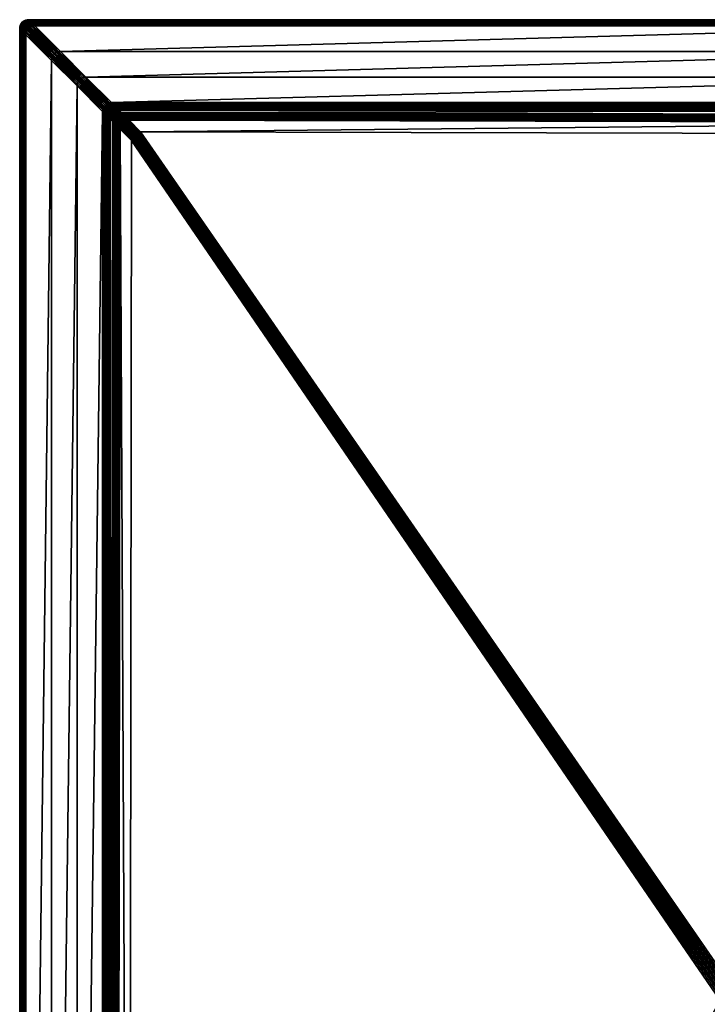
# Model space of a CAD drawing. Header units: centimetres. Extents: x 573 to 653, y 276 to 396.
# Tile 4 of 18: x 573 to 612, y 341 to 396. Entities that reach past the tile are written whole.
import ezdxf

# ---------------------------------------------------------------- set-up
doc = ezdxf.new("R2010")
doc.units = ezdxf.units.CM
doc.layers.get('0').update_dxf_attribs({"true_color": 0x565656})

msp = doc.modelspace()

# ---------------------------------------------------------------- meshes
at = {"color": 37, "true_color": 0x7a5834}
mesh = msp.add_polyface(dxfattribs=at)
corners = [(573.68, 395.885, 0), (573.769, 395.895, 0), (573.769, 395.895, 4), (573.68, 395.885, 4), (573.6, 395.865, 0), (573.6, 395.865, 4), (573.528, 395.837, 0), (573.528, 395.837, 4), (573.777, 395.888, 4.089), (573.688, 395.877, 4.089), (573.791, 395.874, 4.17), (573.702, 395.863, 4.17), (573.811, 395.854, 4.241), (573.721, 395.843, 4.241), (573.837, 395.828, 4.304), (573.748, 395.817, 4.304), (573.869, 395.796, 4.359), (573.78, 395.785, 4.359), (573.607, 395.857, 4.089), (573.621, 395.843, 4.17), (573.641, 395.824, 4.241), (573.667, 395.797, 4.304), (573.699, 395.765, 4.359), (573.536, 395.829, 4.089), (573.549, 395.815, 4.17), (573.569, 395.795, 4.241), (573.595, 395.769, 4.304), (573.628, 395.737, 4.359), (573.506, 395.758, 4.241), (573.565, 395.7, 4.359), (573.532, 395.732, 4.304), (573.863, 395.702, 4.441), (573.952, 395.712, 4.441), (574.003, 395.662, 4.47), (573.818, 395.746, 4.404), (573.908, 395.757, 4.404), (573.782, 395.682, 4.441), (573.914, 395.651, 4.47), (573.738, 395.727, 4.404), (573.666, 395.698, 4.404), (573.711, 395.654, 4.441), (573.603, 395.661, 4.404)]
mesh.append_faces([[corners[k] for k in face] for face in [(0, 1, 2), (2, 3, 0), (4, 0, 3), (3, 5, 4), (6, 4, 5), (5, 7, 6), (8, 9, 3), (3, 2, 8), (10, 11, 9), (9, 8, 10), (12, 13, 11), (11, 10, 12), (14, 15, 13), (13, 12, 14), (16, 17, 15), (15, 14, 16), (9, 18, 5), (5, 3, 9), (11, 19, 18), (18, 9, 11), (13, 20, 19), (19, 11, 13), (15, 21, 20), (20, 13, 15), (17, 22, 21), (21, 15, 17), (18, 23, 7), (7, 5, 18), (19, 24, 23), (23, 18, 19), (20, 25, 24), (24, 19, 20), (21, 26, 25), (25, 20, 21), (22, 27, 26), (26, 21, 22), (28, 25, 26), (27, 29, 30), (30, 26, 27), (31, 32, 33), (34, 35, 32), (32, 31, 34), (17, 16, 35), (35, 34, 17), (36, 31, 37), (38, 34, 31), (31, 36, 38), (22, 17, 34), (34, 38, 22), (39, 38, 36), (36, 40, 39), (27, 22, 38), (38, 39, 27), (29, 27, 39), (39, 41, 29)]], dxfattribs={"vtx2": -1, "color": 37})
mesh = msp.add_polyface(dxfattribs=at)
corners = [(573.769, 395.895, 4), (573.769, 395.895, 0), (626.769, 395.895, 0), (626.769, 395.895, 4), (576.985, 392.68, 4.5), (575.554, 394.111, 4.5), (628.554, 394.111, 4.5), (578.972, 390.692, 3.229), (578.847, 390.817, 4.012), (631.856, 390.809, 4.015), (580.05, 389.613, 2.742), (579.403, 390.261, 2.742), (632.543, 390.123, 2.15), (579.56, 389.203, 2.75), (579.549, 389.114, 2.751), (578.902, 389.762, 2.751), (579.58, 389.284, 2.749), (578.913, 389.851, 2.75), (579.608, 389.356, 2.748), (578.933, 389.931, 2.749), (579.645, 389.419, 2.747), (578.961, 390.003, 2.748), (579.691, 389.473, 2.746), (578.998, 390.066, 2.747), (579.961, 389.603, 2.743), (579.314, 390.25, 2.743), (579.88, 389.583, 2.744), (579.233, 390.23, 2.744), (579.809, 389.555, 2.745), (579.161, 390.202, 2.745), (579.746, 389.518, 2.746), (579.098, 390.166, 2.746), (626.777, 395.888, 4.089), (573.777, 395.888, 4.089), (626.791, 395.874, 4.17), (573.791, 395.874, 4.17), (626.811, 395.854, 4.241), (573.811, 395.854, 4.241), (626.837, 395.828, 4.304), (573.837, 395.828, 4.304), (626.869, 395.795, 4.359), (573.869, 395.796, 4.359), (627.123, 395.542, 4.5), (574.123, 395.542, 4.5), (574.06, 395.605, 4.489), (627.06, 395.605, 4.489), (574.003, 395.662, 4.47), (627.003, 395.662, 4.47), (573.952, 395.712, 4.441), (626.952, 395.712, 4.441), (573.908, 395.757, 4.404), (626.908, 395.757, 4.404), (631.481, 391.184, 4.489), (578.48, 391.184, 4.489), (578.416, 391.249, 4.5), (631.541, 391.124, 4.471), (578.54, 391.124, 4.47), (631.596, 391.068, 4.443), (578.595, 391.069, 4.443), (631.647, 391.017, 4.407), (578.646, 391.019, 4.407), (631.694, 390.971, 4.363), (578.691, 390.973, 4.362), (578.825, 390.839, 4.099), (631.833, 390.832, 4.102), (578.799, 390.865, 4.178), (631.805, 390.86, 4.18), (578.768, 390.896, 4.248), (631.773, 390.892, 4.249), (578.732, 390.932, 4.309), (631.736, 390.929, 4.31), (632.126, 390.54, 2.548), (578.993, 390.671, 3.143), (632.154, 390.512, 2.47), (579.02, 390.644, 3.064), (632.186, 390.479, 2.401), (579.051, 390.613, 2.994), (632.223, 390.442, 2.34), (579.087, 390.577, 2.933), (632.265, 390.401, 2.287), (579.127, 390.536, 2.88), (579.338, 390.325, 2.752), (632.478, 390.188, 2.16), (579.278, 390.385, 2.771), (632.418, 390.248, 2.179), (579.223, 390.44, 2.799), (632.362, 390.303, 2.207), (579.173, 390.491, 2.835), (632.311, 390.354, 2.243), (629.985, 392.68, 4.5)]
mesh.append_faces([[corners[k] for k in face] for face in [(0, 1, 2), (2, 3, 0), (4, 5, 6), (7, 8, 9), (10, 11, 12), (13, 14, 15), (16, 13, 17), (18, 16, 19), (20, 18, 21), (22, 20, 23), (24, 25, 11), (11, 10, 24), (26, 27, 25), (25, 24, 26), (28, 29, 27), (27, 26, 28), (30, 31, 29), (29, 28, 30), (31, 30, 22), (32, 33, 0), (0, 3, 32), (34, 35, 33), (33, 32, 34), (36, 37, 35), (35, 34, 36), (38, 39, 37), (37, 36, 38), (40, 41, 39), (42, 43, 44), (45, 44, 46), (47, 46, 48), (49, 48, 50), (51, 50, 41), (52, 53, 54), (55, 56, 53), (57, 58, 56), (59, 60, 58), (61, 62, 60), (9, 8, 63), (64, 63, 65), (66, 65, 67), (68, 67, 69), (70, 69, 62), (71, 72, 7), (73, 74, 72), (75, 76, 74), (77, 78, 76), (79, 80, 78), (12, 11, 81), (82, 81, 83), (84, 83, 85), (86, 85, 87), (88, 87, 80), (54, 4, 89), (5, 43, 42)]], dxfattribs={"vtx2": -1, "color": 37})
mesh = msp.add_polyface(dxfattribs=at)
corners = [(628.554, 394.111, 4.5), (629.985, 392.68, 4.5), (576.985, 392.68, 4.5), (631.856, 390.809, 4.015), (632.103, 390.563, 2.635), (578.972, 390.692, 3.229), (632.543, 390.123, 2.15), (633.189, 389.476, 2.15), (580.05, 389.613, 2.742), (626.869, 395.895, 4), (626.769, 395.895, 4), (626.769, 395.895, 0), (626.869, 395.895, 0), (626.969, 395.895, 4), (626.969, 395.895, 0), (573.837, 395.828, 4.304), (626.837, 395.828, 4.304), (626.869, 395.795, 4.359), (574.06, 395.605, 4.489), (627.06, 395.605, 4.489), (627.123, 395.542, 4.5), (574.003, 395.662, 4.47), (627.003, 395.662, 4.47), (573.952, 395.712, 4.441), (626.952, 395.712, 4.441), (573.908, 395.757, 4.404), (626.908, 395.757, 4.404), (573.869, 395.796, 4.359), (578.416, 391.249, 4.5), (631.416, 391.249, 4.5), (631.481, 391.184, 4.489), (578.48, 391.184, 4.489), (631.541, 391.124, 4.471), (578.54, 391.124, 4.47), (631.596, 391.068, 4.443), (578.595, 391.069, 4.443), (631.647, 391.017, 4.407), (578.646, 391.019, 4.407), (631.694, 390.971, 4.363), (578.825, 390.839, 4.099), (631.833, 390.832, 4.102), (578.799, 390.865, 4.178), (631.805, 390.86, 4.18), (578.768, 390.896, 4.248), (631.773, 390.892, 4.249), (578.732, 390.932, 4.309), (631.736, 390.929, 4.31), (578.691, 390.973, 4.362), (632.126, 390.54, 2.548), (578.993, 390.671, 3.143), (632.154, 390.512, 2.47), (579.02, 390.644, 3.064), (632.186, 390.479, 2.401), (579.051, 390.613, 2.994), (632.223, 390.442, 2.34), (579.087, 390.577, 2.933), (632.265, 390.401, 2.287), (579.338, 390.325, 2.752), (632.478, 390.188, 2.16), (579.278, 390.385, 2.771), (632.418, 390.248, 2.179), (579.223, 390.44, 2.799), (632.362, 390.303, 2.207), (579.173, 390.491, 2.835), (632.311, 390.354, 2.243), (579.127, 390.536, 2.88), (626.877, 395.888, 4.089), (626.777, 395.888, 4.089), (626.891, 395.874, 4.17), (626.791, 395.874, 4.17), (626.911, 395.854, 4.241), (626.811, 395.854, 4.241), (626.937, 395.828, 4.304), (626.969, 395.795, 4.359), (626.977, 395.888, 4.089), (626.991, 395.874, 4.17), (627.011, 395.854, 4.241), (627.037, 395.828, 4.304), (627.008, 395.757, 4.404), (575.554, 394.111, 4.5)]
mesh.append_faces([[corners[k] for k in face] for face in [(0, 1, 2), (3, 4, 5), (6, 7, 8), (9, 10, 11), (11, 12, 9), (13, 9, 12), (12, 14, 13), (15, 16, 17), (18, 19, 20), (21, 22, 19), (23, 24, 22), (25, 26, 24), (27, 17, 26), (28, 29, 30), (31, 30, 32), (33, 32, 34), (35, 34, 36), (37, 36, 38), (39, 40, 3), (41, 42, 40), (43, 44, 42), (45, 46, 44), (47, 38, 46), (5, 4, 48), (49, 48, 50), (51, 50, 52), (53, 52, 54), (55, 54, 56), (57, 58, 6), (59, 60, 58), (61, 62, 60), (63, 64, 62), (65, 56, 64), (66, 67, 10), (10, 9, 66), (68, 69, 67), (67, 66, 68), (70, 71, 69), (69, 68, 70), (72, 16, 71), (71, 70, 72), (73, 17, 16), (16, 72, 73), (74, 66, 9), (9, 13, 74), (75, 68, 66), (66, 74, 75), (76, 70, 68), (68, 75, 76), (77, 72, 70), (17, 73, 78), (78, 26, 17), (1, 29, 28), (20, 0, 79)]], dxfattribs={"vtx2": -1, "color": 37})
mesh = msp.add_polyface(dxfattribs=at)
corners = [(573.28, 395.485, 4), (573.269, 395.395, 4), (573.269, 395.395, 0), (573.28, 395.485, 0), (573.3, 395.565, 4), (573.3, 395.565, 0), (573.288, 395.477, 4.089), (573.277, 395.388, 4.089), (573.302, 395.463, 4.17), (573.291, 395.374, 4.17), (573.322, 395.443, 4.241), (573.311, 395.354, 4.241), (573.348, 395.417, 4.304), (573.337, 395.328, 4.304), (573.38, 395.385, 4.359), (573.369, 395.296, 4.359), (573.307, 395.557, 4.089), (573.321, 395.543, 4.17), (573.341, 395.523, 4.241), (573.367, 395.497, 4.304), (573.399, 395.465, 4.359), (573.369, 395.595, 4.241), (573.395, 395.569, 4.304), (573.428, 395.537, 4.359), (573.503, 395.162, 4.47), (573.514, 395.251, 4.47), (573.571, 395.194, 4.489), (573.56, 395.105, 4.489), (573.452, 395.212, 4.441), (573.463, 395.302, 4.441), (573.407, 395.257, 4.404), (573.418, 395.346, 4.404), (573.533, 395.331, 4.47), (573.59, 395.274, 4.489), (573.482, 395.382, 4.441), (573.438, 395.427, 4.404), (573.511, 395.454, 4.441), (573.561, 395.403, 4.47), (573.466, 395.498, 4.404), (573.503, 395.561, 4.404), (573.548, 395.517, 4.441), (573.593, 395.571, 4.441)]
mesh.append_faces([[corners[k] for k in face] for face in [(0, 1, 2), (2, 3, 0), (4, 0, 3), (3, 5, 4), (6, 7, 1), (1, 0, 6), (8, 9, 7), (7, 6, 8), (10, 11, 9), (9, 8, 10), (12, 13, 11), (11, 10, 12), (14, 15, 13), (13, 12, 14), (16, 6, 0), (0, 4, 16), (17, 8, 6), (6, 16, 17), (18, 10, 8), (8, 17, 18), (19, 12, 10), (10, 18, 19), (20, 14, 12), (12, 19, 20), (21, 18, 17), (22, 19, 18), (18, 21, 22), (23, 20, 19), (19, 22, 23), (24, 25, 26), (26, 27, 24), (28, 29, 25), (25, 24, 28), (30, 31, 29), (29, 28, 30), (15, 14, 31), (31, 30, 15), (25, 32, 33), (29, 34, 32), (32, 25, 29), (31, 35, 34), (34, 29, 31), (14, 20, 35), (35, 31, 14), (34, 36, 37), (37, 32, 34), (35, 38, 36), (36, 34, 35), (20, 23, 38), (38, 35, 20), (38, 39, 40), (40, 36, 38), (39, 38, 23), (41, 40, 39)]], dxfattribs={"vtx2": -1, "color": 37})
mesh = msp.add_polyface(dxfattribs=at)
corners = [(573.269, 276.395, 4), (573.269, 276.395, 0), (573.269, 395.395, 0), (576.485, 392.18, 4.5), (576.485, 279.611, 4.5), (575.054, 278.18, 4.5), (578.341, 281.467, 3.986), (578.338, 281.464, 4.009), (578.347, 390.317, 4.012), (579.414, 282.535, 3.476), (578.764, 281.888, 3.489), (578.902, 389.762, 2.751), (612.564, 340.896, 2.754), (579.549, 389.114, 2.751), (579.824, 282.046, 3.477), (613.2, 340.259, 2.754), (613.271, 340.188, 2.754), (579.743, 282.066, 3.478), (613.129, 340.33, 2.754), (579.672, 282.094, 3.478), (613.059, 340.4, 2.754), (579.609, 282.131, 3.478), (612.988, 340.471, 2.754), (579.554, 282.176, 3.478), (612.917, 340.542, 2.754), (612.634, 340.825, 2.754), (579.424, 282.446, 3.477), (612.705, 340.754, 2.754), (579.444, 282.366, 3.478), (612.776, 340.683, 2.754), (579.472, 282.294, 3.478), (612.846, 340.612, 2.754), (579.509, 282.231, 3.478), (612.705, 340.895, 2.753), (573.277, 395.388, 4.089), (573.277, 276.403, 4.089), (573.291, 395.374, 4.17), (573.291, 276.417, 4.17), (573.311, 395.354, 4.241), (573.311, 276.437, 4.241), (573.337, 395.328, 4.304), (573.337, 276.463, 4.304), (573.369, 395.296, 4.359), (573.369, 276.495, 4.359), (573.623, 395.042, 4.5), (573.623, 276.749, 4.5), (573.56, 276.686, 4.489), (573.56, 395.105, 4.489), (573.503, 276.629, 4.47), (573.503, 395.162, 4.47), (573.452, 276.578, 4.441), (573.452, 395.212, 4.441), (573.407, 276.534, 4.404), (573.407, 395.257, 4.404), (577.98, 390.684, 4.489), (577.98, 281.106, 4.489), (577.916, 281.042, 4.5), (578.04, 390.624, 4.47), (578.04, 281.166, 4.47), (578.095, 390.569, 4.443), (578.094, 281.22, 4.442), (578.146, 390.519, 4.407), (578.144, 281.27, 4.406), (578.191, 390.473, 4.362), (578.189, 281.315, 4.361), (578.318, 281.444, 4.097), (578.326, 390.339, 4.099), (578.293, 281.419, 4.176), (578.299, 390.365, 4.178), (578.263, 281.389, 4.246), (578.268, 390.396, 4.248), (578.228, 281.354, 4.308), (578.232, 390.432, 4.309), (578.492, 390.172, 3.152), (578.361, 281.487, 3.898), (578.519, 390.145, 3.073), (578.386, 281.512, 3.819), (578.55, 390.114, 3.003), (578.416, 281.541, 3.748), (578.586, 390.078, 2.942), (578.451, 281.576, 3.686), (578.626, 390.037, 2.889), (578.491, 281.616, 3.632), (578.7, 281.824, 3.5), (578.837, 389.826, 2.762), (578.64, 281.764, 3.521), (578.777, 389.886, 2.781), (578.585, 281.71, 3.549), (578.722, 389.941, 2.808), (578.536, 281.66, 3.586), (578.672, 389.992, 2.844), (577.916, 390.749, 4.5), (575.054, 393.611, 4.5)]
mesh.append_faces([[corners[k] for k in face] for face in [(12, 9, 13)]], dxfattribs={"color": 37})
mesh.append_faces([[corners[k] for k in face] for face in [(0, 1, 2), (3, 4, 5), (6, 7, 8), (9, 10, 11), (14, 15, 16), (17, 18, 15), (19, 20, 18), (21, 22, 20), (23, 24, 22), (22, 21, 23), (25, 26, 9), (9, 12, 25), (27, 28, 26), (26, 25, 27), (29, 30, 28), (28, 27, 29), (31, 32, 30), (30, 29, 31), (24, 23, 32), (32, 31, 24), (33, 25, 12), (34, 35, 0), (36, 37, 35), (38, 39, 37), (40, 41, 39), (42, 43, 41), (44, 45, 46), (47, 46, 48), (49, 48, 50), (51, 50, 52), (53, 52, 43), (54, 55, 56), (57, 58, 55), (59, 60, 58), (61, 62, 60), (63, 64, 62), (8, 7, 65), (66, 65, 67), (68, 67, 69), (70, 69, 71), (72, 71, 64), (73, 74, 6), (75, 76, 74), (77, 78, 76), (79, 80, 78), (81, 82, 80), (11, 10, 83), (84, 83, 85), (86, 85, 87), (88, 87, 89), (90, 89, 82), (91, 56, 4), (92, 5, 45)]], dxfattribs={"vtx2": -1, "color": 37})
mesh = msp.add_polyface(dxfattribs=at)
corners = [(573.269, 395.395, 0), (573.269, 395.395, 4), (573.269, 276.395, 4), (575.054, 278.18, 4.5), (575.054, 393.611, 4.5), (576.485, 392.18, 4.5), (578.347, 390.317, 4.012), (578.471, 390.193, 3.239), (578.341, 281.467, 3.986), (578.902, 389.762, 2.751), (579.549, 389.114, 2.751), (579.414, 282.535, 3.476), (579.961, 389.603, 2.743), (580.05, 389.613, 2.742), (613.269, 341.601, 2.741), (579.88, 389.583, 2.744), (613.198, 341.53, 2.742), (579.809, 389.555, 2.745), (613.128, 341.46, 2.743), (613.057, 341.389, 2.745), (579.746, 389.518, 2.746), (612.987, 341.319, 2.746), (579.691, 389.473, 2.746), (612.916, 341.248, 2.747), (612.634, 340.966, 2.753), (612.564, 340.896, 2.754), (579.56, 389.203, 2.75), (612.705, 341.037, 2.751), (579.58, 389.284, 2.749), (612.775, 341.107, 2.75), (579.608, 389.356, 2.748), (612.846, 341.178, 2.749), (579.645, 389.419, 2.747), (573.277, 395.388, 4.089), (573.277, 276.403, 4.089), (573.291, 395.374, 4.17), (573.291, 276.417, 4.17), (573.311, 395.354, 4.241), (573.311, 276.437, 4.241), (573.337, 395.328, 4.304), (573.337, 276.463, 4.304), (573.369, 395.296, 4.359), (573.56, 276.686, 4.489), (573.56, 395.105, 4.489), (573.623, 395.042, 4.5), (573.503, 276.629, 4.47), (573.503, 395.162, 4.47), (573.452, 276.578, 4.441), (573.452, 395.212, 4.441), (573.407, 276.534, 4.404), (573.407, 395.257, 4.404), (573.369, 276.495, 4.359), (577.916, 281.042, 4.5), (577.916, 390.749, 4.5), (577.98, 390.684, 4.489), (577.98, 281.106, 4.489), (578.04, 390.624, 4.47), (578.04, 281.166, 4.47), (578.095, 390.569, 4.443), (578.094, 281.22, 4.442), (578.146, 390.519, 4.407), (578.144, 281.27, 4.406), (578.191, 390.473, 4.362), (578.318, 281.444, 4.097), (578.326, 390.339, 4.099), (578.293, 281.419, 4.176), (578.299, 390.365, 4.178), (578.263, 281.389, 4.246), (578.268, 390.396, 4.248), (578.228, 281.354, 4.308), (578.232, 390.432, 4.309), (578.189, 281.315, 4.361), (578.492, 390.172, 3.152), (578.361, 281.487, 3.898), (578.519, 390.145, 3.073), (578.386, 281.512, 3.819), (578.55, 390.114, 3.003), (578.416, 281.541, 3.748), (578.586, 390.078, 2.942), (578.451, 281.576, 3.686), (578.626, 390.037, 2.889), (578.7, 281.824, 3.5), (578.837, 389.826, 2.762), (578.64, 281.764, 3.521), (578.777, 389.886, 2.781), (578.585, 281.71, 3.549), (578.722, 389.941, 2.808), (578.536, 281.66, 3.586), (578.672, 389.992, 2.844), (578.491, 281.616, 3.632), (576.485, 279.611, 4.5), (573.623, 276.749, 4.5)]
mesh.append_faces([[corners[k] for k in face] for face in [(0, 1, 2), (3, 4, 5), (6, 7, 8), (9, 10, 11), (12, 13, 14), (15, 12, 16), (17, 15, 18), (18, 19, 17), (20, 17, 19), (19, 21, 20), (22, 20, 21), (21, 23, 22), (24, 25, 10), (10, 26, 24), (27, 24, 26), (26, 28, 27), (29, 27, 28), (28, 30, 29), (31, 29, 30), (30, 32, 31), (23, 31, 32), (32, 22, 23), (2, 1, 33), (34, 33, 35), (36, 35, 37), (38, 37, 39), (40, 39, 41), (42, 43, 44), (45, 46, 43), (47, 48, 46), (49, 50, 48), (51, 41, 50), (52, 53, 54), (55, 54, 56), (57, 56, 58), (59, 58, 60), (61, 60, 62), (63, 64, 6), (65, 66, 64), (67, 68, 66), (69, 70, 68), (71, 62, 70), (8, 7, 72), (73, 72, 74), (75, 74, 76), (77, 76, 78), (79, 78, 80), (81, 82, 9), (83, 84, 82), (85, 86, 84), (87, 88, 86), (89, 80, 88), (90, 5, 53), (91, 44, 4)]], dxfattribs={"vtx2": -1, "color": 37})
mesh = msp.add_polyface(dxfattribs=at)
corners = [(573.328, 395.637, 4), (573.3, 395.565, 4), (573.3, 395.565, 0), (573.328, 395.637, 0), (573.365, 395.7, 4), (573.365, 395.7, 0), (573.41, 395.754, 4), (573.41, 395.754, 0), (573.465, 395.8, 0), (573.528, 395.837, 0), (573.528, 395.837, 4), (573.465, 395.8, 4), (573.336, 395.629, 4.089), (573.307, 395.557, 4.089), (573.349, 395.615, 4.17), (573.321, 395.543, 4.17), (573.369, 395.595, 4.241), (573.372, 395.692, 4.089), (573.386, 395.678, 4.17), (573.406, 395.658, 4.241), (573.432, 395.632, 4.304), (573.395, 395.569, 4.304), (573.465, 395.6, 4.359), (573.428, 395.537, 4.359), (573.418, 395.746, 4.089), (573.432, 395.733, 4.17), (573.452, 395.713, 4.241), (573.478, 395.687, 4.304), (573.51, 395.654, 4.359), (573.503, 395.561, 4.404), (573.549, 395.616, 4.404), (573.536, 395.829, 4.089), (573.472, 395.792, 4.089), (573.549, 395.815, 4.17), (573.486, 395.778, 4.17), (573.569, 395.795, 4.241), (573.506, 395.758, 4.241), (573.595, 395.769, 4.304), (573.532, 395.732, 4.304), (573.565, 395.7, 4.359)]
mesh.append_faces([[corners[k] for k in face] for face in [(0, 1, 2), (2, 3, 0), (4, 0, 3), (3, 5, 4), (6, 4, 5), (5, 7, 6), (8, 9, 10), (10, 11, 8), (7, 8, 11), (11, 6, 7), (12, 13, 1), (1, 0, 12), (14, 15, 13), (13, 12, 14), (15, 14, 16), (17, 12, 0), (0, 4, 17), (18, 14, 12), (12, 17, 18), (19, 16, 14), (14, 18, 19), (20, 21, 16), (16, 19, 20), (22, 23, 21), (21, 20, 22), (24, 17, 4), (4, 6, 24), (25, 18, 17), (17, 24, 25), (26, 19, 18), (18, 25, 26), (27, 20, 19), (19, 26, 27), (28, 22, 20), (20, 27, 28), (23, 22, 29), (22, 28, 30), (30, 29, 22), (31, 32, 11), (11, 10, 31), (33, 34, 32), (32, 31, 33), (35, 36, 34), (34, 33, 35), (37, 38, 36), (32, 24, 6), (6, 11, 32), (34, 25, 24), (24, 32, 34), (36, 26, 25), (25, 34, 36), (38, 27, 26), (26, 36, 38), (39, 28, 27), (27, 38, 39)]], dxfattribs={"vtx2": -1, "color": 37})
mesh = msp.add_polyface(dxfattribs=at)
corners = [(573.571, 395.194, 4.489), (573.59, 395.274, 4.489), (573.653, 395.211, 4.5), (573.634, 395.131, 4.5), (573.514, 395.251, 4.47), (573.618, 395.346, 4.489), (573.681, 395.283, 4.5), (573.533, 395.331, 4.47), (573.561, 395.403, 4.47), (573.655, 395.409, 4.489), (573.718, 395.346, 4.5), (573.598, 395.466, 4.47), (573.511, 395.454, 4.441), (573.548, 395.517, 4.441), (573.701, 395.464, 4.489), (573.764, 395.401, 4.5), (573.644, 395.52, 4.47), (573.593, 395.571, 4.441), (573.503, 395.561, 4.404), (573.549, 395.616, 4.404), (573.971, 395.594, 4.489), (574.06, 395.605, 4.489), (574.123, 395.542, 4.5), (574.034, 395.531, 4.5), (573.914, 395.651, 4.47), (574.003, 395.662, 4.47), (573.863, 395.702, 4.441), (573.89, 395.574, 4.489), (573.953, 395.511, 4.5), (573.833, 395.631, 4.47), (573.782, 395.682, 4.441), (573.818, 395.546, 4.489), (573.881, 395.483, 4.5), (573.761, 395.603, 4.47), (573.711, 395.654, 4.441), (573.755, 395.509, 4.489), (573.818, 395.446, 4.5), (573.698, 395.566, 4.47), (573.648, 395.617, 4.441), (573.603, 395.661, 4.404), (573.666, 395.698, 4.404), (573.51, 395.654, 4.359), (573.565, 395.7, 4.359)]
mesh.append_faces([[corners[k] for k in face] for face in [(0, 1, 2), (2, 3, 0), (1, 0, 4), (1, 5, 6), (6, 2, 1), (7, 8, 5), (5, 1, 7), (5, 9, 10), (10, 6, 5), (8, 11, 9), (9, 5, 8), (12, 13, 11), (11, 8, 12), (9, 14, 15), (15, 10, 9), (11, 16, 14), (14, 9, 11), (13, 17, 16), (16, 11, 13), (18, 19, 17), (20, 21, 22), (22, 23, 20), (24, 25, 21), (21, 20, 24), (25, 24, 26), (27, 20, 23), (23, 28, 27), (29, 24, 20), (20, 27, 29), (24, 29, 30), (31, 27, 28), (28, 32, 31), (33, 29, 27), (27, 31, 33), (34, 30, 29), (29, 33, 34), (35, 31, 32), (32, 36, 35), (37, 33, 31), (31, 35, 37), (38, 34, 33), (33, 37, 38), (39, 40, 34), (34, 38, 39), (14, 35, 36), (36, 15, 14), (16, 37, 35), (35, 14, 16), (17, 38, 37), (37, 16, 17), (19, 39, 38), (38, 17, 19), (41, 42, 39), (39, 19, 41)]], dxfattribs={"vtx2": -1, "color": 37})
mesh = msp.add_polyface(dxfattribs=at)
corners = [(576.496, 392.269, 4.5), (576.485, 392.18, 4.5), (575.054, 393.611, 4.5), (575.065, 393.7, 4.5), (576.515, 392.349, 4.5), (575.084, 393.78, 4.5), (576.543, 392.421, 4.5), (575.112, 393.852, 4.5), (576.58, 392.484, 4.5), (575.149, 393.915, 4.5), (576.626, 392.539, 4.5), (575.195, 393.97, 4.5), (576.896, 392.669, 4.5), (575.465, 394.1, 4.5), (575.554, 394.111, 4.5), (576.985, 392.68, 4.5), (576.815, 392.649, 4.5), (575.384, 394.08, 4.5), (576.743, 392.621, 4.5), (575.312, 394.052, 4.5), (576.68, 392.584, 4.5), (575.249, 394.015, 4.5), (573.56, 395.105, 4.489), (573.571, 395.194, 4.489), (573.634, 395.131, 4.5), (573.623, 395.042, 4.5), (577.927, 390.838, 4.5), (573.653, 395.211, 4.5), (577.946, 390.919, 4.5), (573.681, 395.283, 4.5), (577.974, 390.99, 4.5), (573.718, 395.346, 4.5), (578.011, 391.053, 4.5), (573.764, 395.401, 4.5), (578.057, 391.108, 4.5), (578.326, 391.238, 4.5), (578.416, 391.249, 4.5), (574.123, 395.542, 4.5), (574.034, 395.531, 4.5), (578.246, 391.219, 4.5), (573.953, 395.511, 4.5), (578.174, 391.19, 4.5), (573.881, 395.483, 4.5), (578.111, 391.153, 4.5), (573.818, 395.446, 4.5)]
mesh.append_faces([[corners[k] for k in face] for face in [(0, 1, 2), (2, 3, 0), (4, 0, 3), (3, 5, 4), (6, 4, 5), (5, 7, 6), (8, 6, 7), (7, 9, 8), (10, 8, 9), (9, 11, 10), (12, 13, 14), (14, 15, 12), (16, 17, 13), (13, 12, 16), (18, 19, 17), (17, 16, 18), (20, 21, 19), (19, 18, 20), (10, 11, 21), (21, 20, 10), (22, 23, 24), (24, 25, 22), (3, 2, 25), (25, 24, 3), (1, 0, 26), (5, 3, 24), (24, 27, 5), (0, 4, 28), (7, 5, 27), (27, 29, 7), (4, 6, 30), (9, 7, 29), (29, 31, 9), (6, 8, 32), (11, 9, 31), (31, 33, 11), (8, 10, 34), (35, 12, 15), (15, 36, 35), (37, 14, 13), (13, 38, 37), (39, 16, 12), (12, 35, 39), (38, 13, 17), (17, 40, 38), (41, 18, 16), (40, 17, 19), (19, 42, 40), (43, 20, 18), (42, 19, 21), (21, 44, 42), (34, 10, 20), (44, 21, 11), (11, 33, 44)]], dxfattribs={"vtx2": -1, "color": 37})
mesh = msp.add_polyface(dxfattribs=at)
corners = [(577.991, 390.773, 4.489), (577.98, 390.684, 4.489), (577.916, 390.749, 4.5), (577.927, 390.838, 4.5), (578.051, 390.713, 4.47), (578.04, 390.624, 4.47), (578.106, 390.658, 4.443), (578.095, 390.569, 4.443), (578.157, 390.608, 4.407), (578.146, 390.519, 4.407), (578.202, 390.562, 4.362), (578.191, 390.473, 4.362), (578.011, 390.854, 4.489), (577.946, 390.919, 4.5), (578.071, 390.794, 4.47), (578.126, 390.739, 4.443), (578.176, 390.688, 4.407), (578.222, 390.643, 4.362), (578.039, 390.926, 4.489), (577.974, 390.99, 4.5), (578.099, 390.866, 4.47), (578.154, 390.81, 4.443), (578.204, 390.76, 4.407), (578.076, 390.989, 4.489), (578.011, 391.053, 4.5), (578.136, 390.929, 4.47), (578.191, 390.874, 4.443), (578.122, 391.043, 4.489), (578.057, 391.108, 4.5), (578.182, 390.983, 4.47), (578.237, 390.928, 4.443), (578.239, 391.126, 4.489), (578.176, 391.089, 4.489), (578.111, 391.153, 4.5), (578.174, 391.19, 4.5), (578.236, 391.029, 4.47), (576.485, 392.18, 4.5), (576.496, 392.269, 4.5), (576.515, 392.349, 4.5), (576.543, 392.421, 4.5), (576.58, 392.484, 4.5), (576.815, 392.649, 4.5), (578.246, 391.219, 4.5), (576.743, 392.621, 4.5), (576.68, 392.584, 4.5)]
mesh.append_faces([[corners[k] for k in face] for face in [(0, 1, 2), (2, 3, 0), (4, 5, 1), (1, 0, 4), (6, 7, 5), (5, 4, 6), (8, 9, 7), (7, 6, 8), (10, 11, 9), (9, 8, 10), (12, 0, 3), (3, 13, 12), (14, 4, 0), (0, 12, 14), (15, 6, 4), (4, 14, 15), (16, 8, 6), (6, 15, 16), (17, 10, 8), (8, 16, 17), (18, 12, 13), (13, 19, 18), (20, 14, 12), (12, 18, 20), (21, 15, 14), (14, 20, 21), (22, 16, 15), (15, 21, 22), (23, 18, 19), (19, 24, 23), (25, 20, 18), (18, 23, 25), (26, 21, 20), (20, 25, 26), (27, 23, 24), (24, 28, 27), (29, 25, 23), (23, 27, 29), (30, 26, 25), (25, 29, 30), (31, 32, 33), (33, 34, 31), (32, 27, 28), (28, 33, 32), (35, 29, 27), (27, 32, 35), (3, 2, 36), (13, 3, 37), (19, 13, 38), (24, 19, 39), (28, 24, 40), (41, 42, 34), (43, 34, 33), (44, 33, 28)]], dxfattribs={"vtx2": -1, "color": 37})
mesh = msp.add_polyface(dxfattribs=at)
corners = [(578.241, 390.823, 4.407), (578.204, 390.76, 4.407), (578.154, 390.81, 4.443), (578.191, 390.874, 4.443), (578.287, 390.778, 4.362), (578.25, 390.715, 4.362), (578.287, 390.878, 4.407), (578.237, 390.928, 4.443), (578.333, 390.832, 4.362), (578.328, 390.737, 4.309), (578.373, 390.791, 4.309), (578.409, 390.755, 4.248), (578.364, 390.701, 4.248), (578.48, 391.184, 4.489), (578.391, 391.173, 4.489), (578.326, 391.238, 4.5), (578.416, 391.249, 4.5), (578.54, 391.124, 4.47), (578.451, 391.113, 4.47), (578.311, 391.154, 4.489), (578.246, 391.219, 4.5), (578.371, 391.094, 4.47), (578.506, 391.058, 4.443), (578.426, 391.039, 4.443), (578.239, 391.126, 4.489), (578.174, 391.19, 4.5), (578.299, 391.066, 4.47), (578.354, 391.01, 4.443), (578.476, 390.988, 4.407), (578.404, 390.96, 4.407), (578.522, 390.943, 4.362), (578.45, 390.915, 4.362), (578.236, 391.029, 4.47), (578.176, 391.089, 4.489), (578.291, 390.974, 4.443), (578.341, 390.923, 4.407), (578.387, 390.878, 4.362), (578.182, 390.983, 4.47), (578.491, 390.874, 4.309), (578.428, 390.837, 4.309), (578.464, 390.801, 4.248), (578.495, 390.77, 4.178), (578.44, 390.724, 4.178)]
mesh.append_faces([[corners[k] for k in face] for face in [(0, 1, 2), (2, 3, 0), (4, 5, 1), (1, 0, 4), (6, 0, 3), (3, 7, 6), (8, 4, 0), (0, 6, 8), (5, 4, 9), (9, 10, 11), (11, 12, 9), (4, 8, 10), (10, 9, 4), (13, 14, 15), (15, 16, 13), (17, 18, 14), (14, 13, 17), (14, 19, 20), (20, 15, 14), (18, 21, 19), (19, 14, 18), (22, 23, 21), (21, 18, 22), (19, 24, 25), (25, 20, 19), (21, 26, 24), (24, 19, 21), (23, 27, 26), (26, 21, 23), (28, 29, 27), (27, 23, 28), (30, 31, 29), (29, 28, 30), (26, 32, 33), (33, 24, 26), (27, 34, 32), (32, 26, 27), (29, 35, 34), (34, 27, 29), (31, 36, 35), (35, 29, 31), (34, 7, 37), (37, 32, 34), (35, 6, 7), (7, 34, 35), (36, 8, 6), (6, 35, 36), (36, 31, 38), (38, 39, 36), (11, 40, 41), (41, 42, 11), (10, 39, 40), (40, 11, 10), (8, 36, 39), (39, 10, 8)]], dxfattribs={"vtx2": -1, "color": 37})
mesh = msp.add_polyface(dxfattribs=at)
corners = [(578.882, 390.681, 3.23), (578.758, 390.807, 4.012), (578.847, 390.817, 4.012), (578.972, 390.692, 3.229), (578.802, 390.662, 3.231), (578.677, 390.787, 4.012), (578.73, 390.634, 3.232), (578.606, 390.759, 4.012), (578.595, 391.069, 4.443), (578.506, 391.058, 4.443), (578.451, 391.113, 4.47), (578.54, 391.124, 4.47), (578.646, 391.019, 4.407), (578.557, 391.008, 4.407), (578.691, 390.973, 4.362), (578.602, 390.962, 4.362), (578.476, 390.988, 4.407), (578.426, 391.039, 4.443), (578.522, 390.943, 4.362), (578.736, 390.828, 4.099), (578.825, 390.839, 4.099), (578.71, 390.854, 4.178), (578.799, 390.865, 4.178), (578.679, 390.886, 4.248), (578.768, 390.896, 4.248), (578.643, 390.922, 4.309), (578.732, 390.932, 4.309), (578.656, 390.809, 4.099), (578.63, 390.835, 4.178), (578.598, 390.866, 4.248), (578.562, 390.902, 4.309), (578.584, 390.78, 4.099), (578.558, 390.807, 4.178), (578.527, 390.838, 4.248), (578.491, 390.874, 4.309), (578.45, 390.915, 4.362), (578.521, 390.743, 4.099), (578.543, 390.722, 4.012), (578.495, 390.77, 4.178), (578.464, 390.801, 4.248), (578.428, 390.837, 4.309), (578.467, 390.698, 4.099), (578.44, 390.724, 4.178)]
mesh.append_faces([[corners[k] for k in face] for face in [(0, 1, 2), (2, 3, 0), (4, 5, 1), (6, 7, 5), (8, 9, 10), (10, 11, 8), (12, 13, 9), (9, 8, 12), (14, 15, 13), (13, 12, 14), (13, 16, 17), (17, 9, 13), (15, 18, 16), (16, 13, 15), (19, 20, 2), (2, 1, 19), (21, 22, 20), (20, 19, 21), (23, 24, 22), (22, 21, 23), (25, 26, 24), (24, 23, 25), (15, 14, 26), (26, 25, 15), (27, 19, 1), (1, 5, 27), (28, 21, 19), (19, 27, 28), (29, 23, 21), (21, 28, 29), (30, 25, 23), (23, 29, 30), (18, 15, 25), (25, 30, 18), (31, 27, 5), (5, 7, 31), (32, 28, 27), (27, 31, 32), (33, 29, 28), (28, 32, 33), (34, 30, 29), (29, 33, 34), (35, 18, 30), (30, 34, 35), (36, 31, 7), (7, 37, 36), (38, 32, 31), (31, 36, 38), (39, 33, 32), (32, 38, 39), (40, 34, 33), (33, 39, 40), (41, 36, 37), (42, 38, 36), (36, 41, 42)]], dxfattribs={"vtx2": -1, "color": 37})
mesh = msp.add_polyface(dxfattribs=at)
corners = [(578.482, 390.282, 3.238), (578.471, 390.193, 3.239), (578.347, 390.317, 4.012), (578.358, 390.406, 4.012), (578.501, 390.363, 3.237), (578.378, 390.487, 4.012), (578.53, 390.434, 3.236), (578.406, 390.559, 4.012), (578.443, 390.622, 4.012), (578.567, 390.497, 3.235), (578.25, 390.715, 4.362), (578.222, 390.643, 4.362), (578.176, 390.688, 4.407), (578.204, 390.76, 4.407), (578.326, 390.339, 4.099), (578.336, 390.428, 4.099), (578.299, 390.365, 4.178), (578.31, 390.454, 4.178), (578.268, 390.396, 4.248), (578.279, 390.486, 4.248), (578.232, 390.432, 4.309), (578.243, 390.522, 4.309), (578.191, 390.473, 4.362), (578.202, 390.562, 4.362), (578.356, 390.508, 4.099), (578.33, 390.535, 4.178), (578.298, 390.566, 4.248), (578.262, 390.602, 4.309), (578.384, 390.58, 4.099), (578.358, 390.607, 4.178), (578.327, 390.638, 4.248), (578.291, 390.674, 4.309), (578.421, 390.643, 4.099), (578.395, 390.67, 4.178), (578.364, 390.701, 4.248), (578.328, 390.737, 4.309), (578.467, 390.698, 4.099), (578.488, 390.676, 4.012), (578.44, 390.724, 4.178), (578.409, 390.755, 4.248)]
mesh.append_faces([[corners[k] for k in face] for face in [(0, 1, 2), (2, 3, 0), (4, 0, 3), (3, 5, 4), (6, 4, 5), (5, 7, 6), (7, 8, 9), (10, 11, 12), (12, 13, 10), (14, 15, 3), (3, 2, 14), (16, 17, 15), (15, 14, 16), (18, 19, 17), (17, 16, 18), (20, 21, 19), (19, 18, 20), (22, 23, 21), (21, 20, 22), (15, 24, 5), (5, 3, 15), (17, 25, 24), (24, 15, 17), (19, 26, 25), (25, 17, 19), (21, 27, 26), (26, 19, 21), (23, 11, 27), (27, 21, 23), (24, 28, 7), (7, 5, 24), (25, 29, 28), (28, 24, 25), (26, 30, 29), (29, 25, 26), (27, 31, 30), (30, 26, 27), (11, 10, 31), (31, 27, 11), (28, 32, 8), (8, 7, 28), (29, 33, 32), (32, 28, 29), (30, 34, 33), (33, 29, 30), (31, 35, 34), (34, 30, 31), (35, 31, 10), (32, 36, 37), (37, 8, 32), (33, 38, 36), (36, 32, 33), (34, 39, 38), (38, 33, 34)]], dxfattribs={"vtx2": -1, "color": 37})
mesh = msp.add_polyface(dxfattribs=at)
corners = [(578.567, 390.497, 3.235), (578.53, 390.434, 3.236), (578.406, 390.559, 4.012), (578.613, 390.552, 3.234), (578.443, 390.622, 4.012), (578.488, 390.676, 4.012), (578.758, 390.807, 4.012), (578.882, 390.681, 3.23), (578.802, 390.662, 3.231), (578.677, 390.787, 4.012), (578.73, 390.634, 3.232), (578.667, 390.597, 3.233), (578.543, 390.722, 4.012), (578.606, 390.759, 4.012), (578.634, 390.53, 3.147), (578.588, 390.476, 3.148), (578.66, 390.504, 3.069), (578.615, 390.449, 3.07), (578.692, 390.473, 2.999), (578.993, 390.671, 3.143), (578.904, 390.66, 3.143), (578.972, 390.692, 3.229), (579.02, 390.644, 3.064), (578.93, 390.633, 3.065), (578.823, 390.641, 3.144), (578.85, 390.614, 3.066), (578.961, 390.602, 2.995), (578.881, 390.583, 2.996), (578.997, 390.566, 2.933), (578.917, 390.547, 2.934), (579.038, 390.526, 2.88), (578.958, 390.506, 2.881), (578.752, 390.612, 3.145), (578.778, 390.586, 3.067), (578.809, 390.555, 2.997), (578.845, 390.519, 2.935), (578.886, 390.478, 2.882), (578.689, 390.576, 3.146), (578.715, 390.549, 3.068), (578.746, 390.518, 2.998), (578.782, 390.482, 2.936), (578.467, 390.698, 4.099), (579.003, 390.461, 2.837)]
mesh.append_faces([[corners[k] for k in face] for face in [(0, 1, 2), (3, 0, 4), (4, 5, 3), (6, 7, 8), (9, 8, 10), (11, 12, 13), (13, 10, 11), (5, 12, 11), (11, 3, 5), (14, 15, 0), (0, 3, 14), (16, 17, 15), (15, 14, 16), (17, 16, 18), (19, 20, 7), (7, 21, 19), (22, 23, 20), (20, 24, 8), (8, 7, 20), (23, 25, 24), (24, 20, 23), (26, 27, 25), (25, 23, 26), (28, 29, 27), (27, 26, 28), (30, 31, 29), (24, 32, 10), (10, 8, 24), (25, 33, 32), (32, 24, 25), (27, 34, 33), (33, 25, 27), (29, 35, 34), (34, 27, 29), (31, 36, 35), (35, 29, 31), (32, 37, 11), (11, 10, 32), (33, 38, 37), (37, 32, 33), (34, 39, 38), (38, 33, 34), (35, 40, 39), (39, 34, 35), (40, 35, 36), (37, 14, 3), (3, 11, 37), (38, 16, 14), (14, 37, 38), (39, 18, 16), (16, 38, 39), (18, 39, 40), (12, 5, 41), (36, 31, 42)]], dxfattribs={"vtx2": -1, "color": 37})
mesh = msp.add_polyface(dxfattribs=at)
corners = [(578.471, 390.193, 3.239), (578.482, 390.282, 3.238), (578.503, 390.261, 3.151), (578.523, 390.341, 3.15), (578.501, 390.363, 3.237), (578.549, 390.315, 3.072), (578.53, 390.234, 3.072), (578.58, 390.284, 3.002), (578.561, 390.203, 3.003), (578.616, 390.248, 2.94), (578.551, 390.413, 3.149), (578.53, 390.434, 3.236), (578.578, 390.386, 3.071), (578.609, 390.355, 3.001), (578.645, 390.319, 2.939), (578.685, 390.279, 2.886), (578.588, 390.476, 3.148), (578.567, 390.497, 3.235), (578.615, 390.449, 3.07), (578.646, 390.418, 3), (578.682, 390.382, 2.938), (578.723, 390.342, 2.885), (578.692, 390.473, 2.999), (578.728, 390.437, 2.937), (578.768, 390.396, 2.884), (578.886, 390.478, 2.882), (578.823, 390.441, 2.883), (578.782, 390.482, 2.936), (578.731, 390.233, 2.842), (578.768, 390.296, 2.841), (578.818, 390.246, 2.805), (578.864, 390.3, 2.804), (578.919, 390.245, 2.776), (578.814, 390.35, 2.84), (579.003, 390.461, 2.837), (578.931, 390.433, 2.838), (578.868, 390.396, 2.839), (578.982, 390.382, 2.802), (578.919, 390.345, 2.803), (578.974, 390.29, 2.775)]
mesh.append_faces([[corners[k] for k in face] for face in [(0, 1, 2), (3, 2, 1), (1, 4, 3), (5, 6, 2), (2, 3, 5), (6, 5, 7), (8, 7, 9), (10, 3, 4), (4, 11, 10), (12, 5, 3), (3, 10, 12), (13, 7, 5), (5, 12, 13), (14, 9, 7), (7, 13, 14), (9, 14, 15), (16, 10, 11), (11, 17, 16), (18, 12, 10), (10, 16, 18), (19, 13, 12), (12, 18, 19), (20, 14, 13), (13, 19, 20), (21, 15, 14), (14, 20, 21), (22, 19, 18), (23, 20, 19), (19, 22, 23), (24, 21, 20), (20, 23, 24), (25, 26, 27), (27, 23, 22), (26, 24, 23), (23, 27, 26), (28, 29, 30), (15, 21, 29), (29, 28, 15), (30, 31, 32), (29, 33, 31), (31, 30, 29), (21, 24, 33), (33, 29, 21), (34, 35, 25), (36, 35, 37), (37, 38, 36), (26, 25, 35), (35, 36, 26), (31, 38, 39), (39, 32, 31), (33, 36, 38), (38, 31, 33), (24, 26, 36), (36, 33, 24)]], dxfattribs={"vtx2": -1, "color": 37})
mesh = msp.add_polyface(dxfattribs=at)
corners = [(578.902, 389.762, 2.751), (578.913, 389.851, 2.75), (579.56, 389.203, 2.75), (578.933, 389.931, 2.749), (579.58, 389.284, 2.749), (578.961, 390.003, 2.748), (579.608, 389.356, 2.748), (578.998, 390.066, 2.747), (579.645, 389.419, 2.747), (579.044, 390.12, 2.746), (579.691, 389.473, 2.746), (579.098, 390.166, 2.746), (578.904, 390.66, 3.143), (578.993, 390.671, 3.143), (579.02, 390.644, 3.064), (579.051, 390.613, 2.994), (578.961, 390.602, 2.995), (578.93, 390.633, 3.065), (579.087, 390.577, 2.933), (578.997, 390.566, 2.933), (579.127, 390.536, 2.88), (579.038, 390.526, 2.88), (578.917, 390.547, 2.934), (578.933, 390.131, 2.758), (578.979, 390.185, 2.757), (579.249, 390.315, 2.753), (579.338, 390.325, 2.752), (579.403, 390.261, 2.742), (579.314, 390.25, 2.743), (579.189, 390.375, 2.772), (579.278, 390.385, 2.771), (579.134, 390.43, 2.8), (579.223, 390.44, 2.799), (579.084, 390.48, 2.836), (579.173, 390.491, 2.835), (579.169, 390.295, 2.754), (579.233, 390.23, 2.744), (579.109, 390.355, 2.773), (579.053, 390.41, 2.801), (579.003, 390.461, 2.837), (578.958, 390.506, 2.881), (579.097, 390.267, 2.755), (579.161, 390.202, 2.745), (579.037, 390.327, 2.774), (578.982, 390.382, 2.802), (578.931, 390.433, 2.838), (579.034, 390.23, 2.756), (578.974, 390.29, 2.775), (578.919, 390.345, 2.803), (578.919, 390.245, 2.776)]
mesh.append_faces([[corners[k] for k in face] for face in [(0, 1, 2), (1, 3, 4), (3, 5, 6), (5, 7, 8), (7, 9, 10), (10, 9, 11), (12, 13, 14), (15, 16, 17), (17, 14, 15), (18, 19, 16), (16, 15, 18), (20, 21, 19), (19, 18, 20), (22, 19, 21), (23, 24, 9), (9, 7, 23), (25, 26, 27), (27, 28, 25), (29, 30, 26), (26, 25, 29), (31, 32, 30), (30, 29, 31), (33, 34, 32), (32, 31, 33), (21, 20, 34), (34, 33, 21), (35, 25, 28), (28, 36, 35), (37, 29, 25), (25, 35, 37), (38, 31, 29), (29, 37, 38), (39, 33, 31), (31, 38, 39), (40, 21, 33), (33, 39, 40), (41, 35, 36), (36, 42, 41), (43, 37, 35), (35, 41, 43), (44, 38, 37), (37, 43, 44), (45, 39, 38), (38, 44, 45), (46, 41, 42), (42, 11, 46), (47, 43, 41), (41, 46, 47), (48, 44, 43), (43, 47, 48), (24, 46, 11), (11, 9, 24), (49, 47, 46), (46, 24, 49)]], dxfattribs={"vtx2": -1, "color": 37})
mesh = msp.add_polyface(dxfattribs=at)
corners = [(578.503, 390.261, 3.151), (578.492, 390.172, 3.152), (578.471, 390.193, 3.239), (578.53, 390.234, 3.072), (578.519, 390.145, 3.073), (578.561, 390.203, 3.003), (578.55, 390.114, 3.003), (578.597, 390.167, 2.941), (578.586, 390.078, 2.942), (578.637, 390.126, 2.888), (578.626, 390.037, 2.889), (578.58, 390.284, 3.002), (578.616, 390.248, 2.94), (578.657, 390.207, 2.887), (578.685, 390.279, 2.886), (578.837, 389.826, 2.762), (578.848, 389.915, 2.761), (578.913, 389.851, 2.75), (578.902, 389.762, 2.751), (578.777, 389.886, 2.781), (578.788, 389.975, 2.78), (578.722, 389.941, 2.808), (578.733, 390.031, 2.807), (578.672, 389.992, 2.844), (578.683, 390.081, 2.843), (578.868, 389.996, 2.76), (578.933, 389.931, 2.749), (578.808, 390.056, 2.779), (578.753, 390.111, 2.806), (578.703, 390.161, 2.843), (578.896, 390.068, 2.759), (578.961, 390.003, 2.748), (578.836, 390.128, 2.778), (578.781, 390.183, 2.806), (578.731, 390.233, 2.842), (578.933, 390.131, 2.758), (578.998, 390.066, 2.747), (578.874, 390.19, 2.777), (578.818, 390.246, 2.805), (578.919, 390.245, 2.776), (578.979, 390.185, 2.757)]
mesh.append_faces([[corners[k] for k in face] for face in [(0, 1, 2), (3, 4, 1), (1, 0, 3), (5, 6, 4), (4, 3, 5), (7, 8, 6), (6, 5, 7), (9, 10, 8), (8, 7, 9), (11, 5, 3), (12, 7, 5), (13, 9, 7), (7, 12, 13), (14, 13, 12), (15, 16, 17), (17, 18, 15), (19, 20, 16), (16, 15, 19), (21, 22, 20), (20, 19, 21), (23, 24, 22), (22, 21, 23), (10, 9, 24), (24, 23, 10), (16, 25, 26), (26, 17, 16), (20, 27, 25), (25, 16, 20), (22, 28, 27), (27, 20, 22), (24, 29, 28), (28, 22, 24), (9, 13, 29), (29, 24, 9), (25, 30, 31), (31, 26, 25), (27, 32, 30), (30, 25, 27), (28, 33, 32), (32, 27, 28), (29, 34, 33), (33, 28, 29), (13, 14, 34), (34, 29, 13), (30, 35, 36), (36, 31, 30), (32, 37, 35), (35, 30, 32), (33, 38, 37), (37, 32, 33), (38, 33, 34), (37, 39, 40), (40, 35, 37), (39, 37, 38)]], dxfattribs={"vtx2": -1, "color": 37})
mesh = msp.add_polyface(dxfattribs=at)
corners = [(633.189, 389.476, 2.15), (613.269, 341.601, 2.741), (580.05, 389.613, 2.742), (613.198, 341.53, 2.742), (579.961, 389.603, 2.743), (613.128, 341.46, 2.743), (579.88, 389.583, 2.744), (613.34, 341.53, 2.741), (613.269, 341.46, 2.742), (613.199, 341.389, 2.743), (613.34, 341.389, 2.742), (613.27, 341.318, 2.743), (613.128, 341.319, 2.745), (613.057, 341.389, 2.745), (613.199, 341.248, 2.745), (613.34, 341.248, 2.743), (613.27, 341.177, 2.745), (613.058, 341.248, 2.746), (612.987, 341.319, 2.746), (613.128, 341.177, 2.746), (613.199, 341.107, 2.746), (612.987, 341.177, 2.747), (612.916, 341.248, 2.747), (613.058, 341.107, 2.747), (613.129, 341.036, 2.747), (613.27, 341.036, 2.746), (613.199, 340.965, 2.747), (612.564, 340.896, 2.754), (612.634, 340.966, 2.753), (612.705, 340.895, 2.753), (612.775, 340.966, 2.751), (612.705, 341.037, 2.751), (612.846, 340.895, 2.751), (612.846, 341.036, 2.75), (612.775, 341.107, 2.75), (612.917, 340.966, 2.75), (612.987, 340.895, 2.75), (612.917, 341.107, 2.749), (612.846, 341.178, 2.749), (612.987, 341.036, 2.749), (613.058, 340.965, 2.749), (613.129, 340.895, 2.749), (613.27, 340.895, 2.747)]
mesh.append_faces([[corners[k] for k in face] for face in [(0, 1, 2)]], dxfattribs={"vtx0": -1, "color": 37})
mesh.append_faces([[corners[k] for k in face] for face in [(1, 3, 4), (3, 5, 6), (7, 8, 3), (3, 1, 7), (8, 9, 5), (5, 3, 8), (10, 11, 9), (9, 8, 10), (9, 12, 13), (13, 5, 9), (11, 14, 12), (12, 9, 11), (15, 16, 14), (14, 11, 15), (12, 17, 18), (18, 13, 12), (14, 19, 17), (17, 12, 14), (16, 20, 19), (19, 14, 16), (17, 21, 22), (22, 18, 17), (19, 23, 21), (21, 17, 19), (20, 24, 23), (23, 19, 20), (25, 26, 24), (24, 20, 25), (27, 28, 29), (30, 29, 28), (28, 31, 30), (29, 30, 32), (33, 30, 31), (31, 34, 33), (35, 32, 30), (30, 33, 35), (32, 35, 36), (37, 33, 34), (34, 38, 37), (39, 35, 33), (33, 37, 39), (40, 36, 35), (35, 39, 40), (36, 40, 41), (21, 37, 38), (38, 22, 21), (23, 39, 37), (37, 21, 23), (24, 40, 39), (39, 23, 24), (26, 41, 40), (40, 24, 26), (41, 26, 42)]], dxfattribs={"vtx2": -1, "color": 37})

doc.saveas('drawing.dxf')
